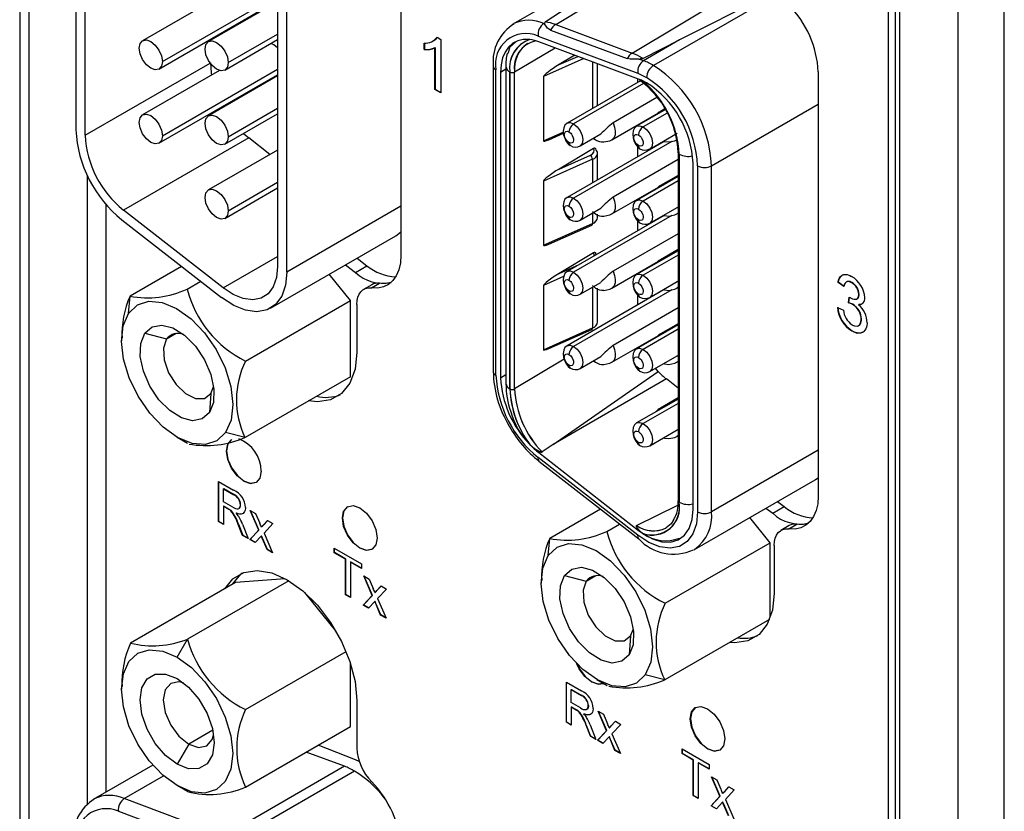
# Model space of a CAD drawing. Header units: millimetres. Extents: x 0 to 629, y 0 to 486.
# Tile 16 of 23: x 424 to 454, y 330 to 354. Entities that reach past the tile are written whole.
import ezdxf

# ---------------------------------------------------------------- set-up
doc = ezdxf.new("R2010")
doc.units = ezdxf.units.MM
doc.header["$LTSCALE"] = 2.25

msp = doc.modelspace()

# ---------------------------------------------------------------- linework, layer by layer
for p, q in [((423.529, 418.717), (423.529, 304.401)), ((423.822, 303.993), (423.822, 418.309)), ((452.141, 401.96), (452.141, 287.644)), ((453.556, 287.644), (453.556, 401.96)), ((450.02, 298.096), (450.02, 398.408)), ((450.227, 398.286), (450.227, 293.768)), ((450.374, 293.564), (450.374, 398.081)), ((425.243, 359.761), (425.243, 350.449)), ((425.526, 350.286), (425.526, 359.597)), ((435.153, 359.566), (435.153, 346.631)), ((431.395, 356.828), (431.395, 346.279)), ((431.678, 346.115), (431.678, 356.665)), ((440.386, 354.722), (438.57, 353.674)), ((442.207, 352.79), (445.606, 354.832)), ((429.623, 354.525), (427.277, 353.17)), ((427.777, 352.304), (431.395, 354.393)), ((427.88, 352.533), (431.395, 354.562)), ((431.395, 354.36), (429.285, 353.142)), ((439.554, 353.744), (440.661, 354.475)), ((446.514, 354.523), (442.861, 352.414)), ((446.199, 354.492), (443.655, 353.196)), ((439.874, 353.662), (440.875, 354.264)), ((438.57, 353.674), (438.598, 353.689)), ((439.513, 353.697), (439.533, 353.708)), ((439.538, 353.687), (439.513, 353.697)), ((439.533, 353.708), (439.538, 353.687)), ((439.717, 353.495), (442.051, 352.623)), ((439.874, 353.662), (442.207, 352.79)), ((429.344, 353.176), (429.344, 353.209)), ((429.785, 352.276), (431.395, 353.205)), ((429.889, 352.505), (431.395, 353.374)), ((436.257, 353.278), (436.373, 353.211)), ((436.373, 353.211), (436.373, 351.578)), ((439.338, 353.312), (442.378, 352.175)), ((442.403, 352), (439.362, 353.137)), ((442.537, 352.629), (443.655, 353.196)), ((443.655, 353.196), (442.554, 352.56)), ((435.866, 352.903), (435.866, 353.096)), ((435.866, 352.903), (435.873, 352.907)), ((435.873, 353.1), (435.873, 352.907)), ((436.192, 352.955), (436.199, 352.959)), ((436.192, 351.682), (436.192, 352.955)), ((436.199, 352.959), (436.199, 351.687)), ((438.621, 352.216), (439.854, 352.953)), ((439.003, 353.077), (439.029, 353.093)), ((440.737, 352.623), (439.504, 352.075)), ((440.458, 352.727), (439.977, 352.44)), ((439.977, 352.44), (440.548, 352.693)), ((440.996, 352.526), (440.996, 351.101)), ((442.423, 352.609), (442.446, 352.61)), ((442.554, 352.56), (442.423, 352.609)), ((425.526, 350.286), (429.336, 352.486)), ((429.623, 352.263), (427.277, 350.908)), ((427.88, 350.271), (431.395, 352.3)), ((437.964, 352.407), (437.964, 343.096)), ((438.052, 342.973), (438.052, 352.285)), ((438.358, 352.298), (438.194, 352.203)), ((438.358, 352.38), (438.358, 342.716)), ((438.475, 342.552), (438.475, 352.217)), ((438.479, 352.215), (438.479, 342.55)), ((438.621, 342.551), (438.621, 352.216)), ((441.152, 351.191), (441.152, 352.468)), ((447.881, 352.219), (447.881, 339.283)), ((427.777, 350.042), (431.395, 352.131)), ((431.395, 352.098), (429.285, 350.88)), ((438.194, 352.203), (438.194, 342.891)), ((439.504, 352.075), (439.504, 350.116)), ((442.457, 351.944), (440.221, 350.654)), ((442.372, 352.012), (442.372, 351.895)), ((442.378, 352.175), (442.648, 352.047)), ((442.648, 351.883), (442.534, 351.944)), ((436.192, 351.682), (436.199, 351.687)), ((436.373, 351.578), (436.192, 351.682)), ((436.199, 351.687), (436.373, 351.586)), ((442.553, 351.864), (440.421, 350.634)), ((442.959, 351.434), (441.623, 350.663)), ((429.889, 350.243), (431.395, 351.112)), ((443.223, 351.068), (442.342, 350.56)), ((443.207, 351.093), (443.07, 351.014)), ((444.628, 349.352), (447.881, 351.23)), ((429.785, 350.014), (431.395, 350.943)), ((441.59, 350.148), (443.013, 350.969)), ((443.269, 350.96), (442.542, 350.54)), ((442.372, 350.599), (442.372, 350.577)), ((430.513, 350.207), (426.694, 348.003)), ((430.354, 350.342), (430.513, 350.207)), ((431.161, 349.701), (430.513, 350.207)), ((439.504, 350.116), (440.107, 350.384)), ((439.662, 350.149), (440.111, 350.349)), ((440.621, 349.961), (441.251, 350.325)), ((441.031, 350.197), (441.09, 350.148)), ((442.742, 349.867), (443.574, 350.347)), ((431.395, 349.836), (429.285, 348.618)), ((441.029, 349.884), (439.977, 349.256)), ((443.182, 350.101), (440.221, 348.392)), ((443.412, 350.099), (440.421, 348.372)), ((442.372, 349.937), (442.372, 349.633)), ((440.996, 349.553), (439.504, 348.891)), ((439.977, 349.256), (440.935, 349.681)), ((440.996, 349.553), (440.996, 348.839)), ((441.152, 348.929), (441.152, 349.736)), ((443.607, 349.546), (441.623, 348.401)), ((443.607, 349.754), (443.607, 339.139)), ((443.636, 339.098), (443.636, 349.713)), ((443.64, 349.711), (443.64, 339.096)), ((444.063, 338.884), (444.063, 349.434)), ((444.204, 349.352), (444.204, 338.803)), ((444.628, 338.803), (444.628, 349.352)), ((425.589, 349.063), (425.589, 329.896)), ((443.607, 349.028), (442.342, 348.298)), ((443.607, 349.062), (443.07, 348.752)), ((429.785, 347.752), (431.395, 348.681)), ((429.889, 347.981), (431.395, 348.851)), ((439.504, 348.891), (439.504, 346.931)), ((441.59, 347.886), (443.013, 348.707)), ((443.607, 348.893), (442.542, 348.278)), ((442.372, 348.337), (442.372, 348.315)), ((426.155, 348.185), (426.155, 330.256)), ((435.153, 348.122), (431.678, 346.115)), ((440.621, 347.699), (441.251, 348.063)), ((442.742, 347.605), (443.574, 348.086)), ((443.574, 348.086), (443.607, 348.105)), ((426.645, 347.71), (429.686, 345.335)), ((429.735, 345.629), (426.694, 348.003)), ((443.182, 347.839), (440.221, 346.13)), ((443.412, 347.837), (440.421, 346.11)), ((440.996, 347.964), (441.09, 347.887)), ((440.996, 347.915), (440.996, 347.594)), ((441.152, 347.777), (441.152, 347.884)), ((443.57, 347.886), (443.607, 347.907)), ((439.504, 346.931), (440.996, 347.594)), ((439.662, 346.965), (440.976, 347.548)), ((442.372, 347.675), (442.372, 347.372)), ((431.18, 345.017), (434.999, 347.221)), ((443.607, 347.284), (441.623, 346.139)), ((429.735, 345.629), (431.395, 346.587)), ((433.817, 346.539), (434.119, 346.309)), ((441.029, 346.7), (439.977, 346.071)), ((441.103, 346.662), (441.117, 346.647)), ((443.607, 346.766), (442.342, 346.036)), ((443.607, 346.631), (442.542, 346.017)), ((443.607, 346.8), (443.07, 346.49)), ((428.468, 346.287), (426.893, 345.377)), ((433.463, 346.335), (433.765, 346.105)), ((433.765, 346.105), (434.119, 346.309)), ((439.977, 346.071), (440.591, 346.343)), ((441.59, 345.624), (443.013, 346.446)), ((433.619, 345.25), (432.969, 346.049)), ((440.117, 345.979), (439.504, 345.706)), ((442.372, 346.075), (442.372, 346.053)), ((428.634, 345.593), (429.049, 345.833)), ((434.264, 345.728), (434.017, 345.586)), ((434.257, 345.629), (434.505, 345.772)), ((439.504, 345.706), (439.504, 343.747)), ((440.621, 345.437), (441.251, 345.801)), ((440.996, 345.703), (441.09, 345.625)), ((440.996, 345.654), (440.996, 344.409)), ((441.152, 344.592), (441.152, 345.622)), ((442.742, 345.343), (443.574, 345.824)), ((443.57, 345.624), (443.607, 345.645)), ((443.574, 345.824), (443.607, 345.843)), ((448.485, 345.8), (448.492, 345.804)), ((448.666, 345.675), (448.485, 345.8)), ((448.673, 345.679), (448.492, 345.804)), ((448.904, 345.789), (448.911, 345.793)), ((426.852, 344.855), (426.893, 345.377)), ((443.182, 345.578), (440.221, 343.868)), ((443.412, 345.575), (440.421, 343.848)), ((442.372, 345.413), (442.372, 345.11)), ((448.809, 345.173), (448.828, 345.351)), ((448.816, 345.177), (448.834, 345.347)), ((449.119, 345.431), (449.126, 345.435)), ((430.417, 343.401), (433.619, 345.25)), ((433.619, 342.924), (433.619, 345.25)), ((433.81, 345.128), (433.81, 343.668)), ((443.607, 345.023), (441.623, 343.877)), ((448.467, 345.036), (448.648, 344.952)), ((448.809, 345.173), (448.816, 345.177)), ((448.927, 345.128), (448.934, 345.132)), ((449.108, 345.12), (449.115, 345.125)), ((439.504, 343.747), (440.996, 344.409)), ((443.607, 344.505), (442.342, 343.774)), ((443.607, 344.538), (443.07, 344.228)), ((449.192, 344.671), (449.199, 344.675)), ((427.344, 344.25), (428.006, 344.076)), ((428.006, 344.076), (428.301, 344.246)), ((439.662, 343.78), (440.976, 344.364)), ((441.59, 343.362), (443.013, 344.184)), ((443.607, 344.369), (442.542, 343.755)), ((448.907, 344.322), (448.914, 344.326)), ((426.632, 344.084), (426.632, 344.019)), ((440.621, 343.175), (441.251, 343.539)), ((442.742, 343.082), (443.574, 343.562)), ((443.574, 343.562), (443.607, 343.581)), ((440.134, 343.455), (438.621, 342.551)), ((441.031, 343.412), (441.09, 343.363)), ((443.57, 343.362), (443.607, 343.384)), ((433.619, 342.924), (430.4, 341.066)), ((438.194, 342.891), (438.358, 342.986)), ((442.996, 343.083), (442.922, 343.186)), ((429.36, 342.41), (429.444, 342.619)), ((443.251, 342.854), (439.796, 340.859)), ((443.607, 342.576), (443.251, 342.854)), ((429.36, 342.41), (429.315, 341.828)), ((443.607, 342.243), (442.342, 341.513)), ((443.607, 342.107), (442.542, 341.493)), ((443.607, 342.276), (443.07, 341.967)), ((430.4, 341.066), (429.807, 341.222)), ((442.742, 340.82), (443.574, 341.3)), ((443.57, 341.101), (443.607, 341.122)), ((443.574, 341.3), (443.607, 341.319)), ((428.329, 341.079), (428.647, 340.896)), ((439.796, 340.859), (439.463, 340.628)), ((429.832, 340.656), (429.839, 340.66)), ((439.404, 340.632), (439.362, 340.609)), ((439.362, 340.609), (442.403, 338.234)), ((439.463, 340.628), (439.462, 340.627)), ((447.881, 340.68), (444.628, 338.803)), ((442.378, 338.087), (439.338, 340.462)), ((439.365, 340.348), (442.406, 337.974)), ((429.594, 339.732), (430.054, 339.466)), ((429.594, 338.507), (429.594, 339.732)), ((429.601, 338.511), (429.601, 339.728)), ((444.11, 337.658), (447.787, 339.781)), ((429.744, 339.504), (429.751, 339.509)), ((429.744, 339.112), (429.744, 339.504)), ((429.744, 339.504), (430.06, 339.322)), ((429.751, 339.509), (430.067, 339.326)), ((430.067, 339.326), (430.06, 339.322)), ((430.028, 338.948), (429.744, 339.112)), ((430.267, 339.018), (430.26, 339.014)), ((446.64, 339.118), (446.847, 338.962)), ((429.751, 338.975), (429.744, 338.971)), ((429.744, 338.971), (429.744, 338.421)), ((429.897, 338.882), (429.744, 338.971)), ((429.751, 338.975), (429.904, 338.886)), ((429.897, 338.882), (429.904, 338.886)), ((429.971, 338.834), (429.978, 338.838)), ((430.129, 338.764), (430.136, 338.768)), ((430.56, 338.845), (430.723, 338.751)), ((430.818, 338.248), (430.56, 338.845)), ((430.825, 338.252), (430.571, 338.838)), ((430.723, 338.751), (430.848, 338.461)), ((441.241, 338.883), (439.691, 337.989)), ((442.34, 338.381), (443.602, 339.001)), ((446.287, 338.914), (446.493, 338.757)), ((446.493, 338.757), (446.847, 338.962)), ((429.594, 338.507), (429.601, 338.511)), ((429.744, 338.421), (429.594, 338.507)), ((429.744, 338.429), (429.601, 338.511)), ((430.193, 338.42), (430.2, 338.424)), ((430.325, 338.085), (430.193, 338.42)), ((430.2, 338.424), (430.332, 338.089)), ((430.323, 338.425), (430.497, 337.986)), ((430.954, 338.393), (431.09, 338.539)), ((430.961, 338.398), (431.092, 338.538)), ((431.253, 338.445), (430.981, 338.154)), ((431.09, 338.539), (431.253, 338.445)), ((433.368, 338.615), (433.375, 338.619)), ((441.432, 338.205), (441.822, 338.43)), ((446.417, 337.861), (445.793, 338.629)), ((446.985, 338.281), (447.233, 338.424)), ((430.546, 337.958), (430.818, 338.248)), ((430.553, 337.962), (430.825, 338.252)), ((430.818, 338.248), (430.825, 338.252)), ((430.902, 338.338), (430.909, 338.342)), ((430.954, 338.393), (430.961, 338.398)), ((430.981, 338.154), (431.239, 337.557)), ((442.339, 338.38), (442.34, 338.381)), ((442.403, 338.234), (442.413, 338.24)), ((442.413, 338.24), (442.522, 338.147)), ((446.992, 338.381), (446.745, 338.238)), ((430.325, 338.085), (430.332, 338.089)), ((430.497, 337.986), (430.325, 338.085)), ((430.332, 338.089), (430.493, 337.997)), ((430.546, 337.958), (430.553, 337.962)), ((430.709, 337.864), (430.546, 337.958)), ((430.714, 337.869), (430.553, 337.962)), ((430.897, 338.065), (430.709, 337.864)), ((430.904, 338.069), (430.897, 338.065)), ((430.926, 338), (430.897, 338.065)), ((430.933, 338.004), (430.904, 338.069)), ((430.926, 338), (430.933, 338.004)), ((431.077, 337.652), (430.926, 338)), ((431.084, 337.656), (430.933, 338.004)), ((439.65, 337.467), (439.691, 337.989)), ((443.215, 336.013), (446.417, 337.861)), ((446.417, 335.576), (446.417, 337.861)), ((431.077, 337.652), (431.084, 337.656)), ((431.239, 337.557), (431.077, 337.652)), ((431.235, 337.568), (431.084, 337.656)), ((433.123, 337.695), (433.952, 337.216)), ((433.123, 337.554), (433.123, 337.695)), ((433.123, 337.554), (433.13, 337.558)), ((433.463, 337.357), (433.123, 337.554)), ((433.13, 337.558), (433.13, 337.691)), ((433.47, 337.362), (433.13, 337.558)), ((444.11, 337.658), (444.083, 337.643)), ((446.537, 337.78), (446.537, 336.32)), ((433.463, 337.357), (433.47, 337.362)), ((433.463, 336.274), (433.463, 337.357)), ((433.47, 336.278), (433.47, 337.362)), ((433.619, 337.275), (433.612, 337.271)), ((433.612, 337.271), (433.612, 336.188)), ((433.952, 337.075), (433.612, 337.271)), ((433.952, 337.083), (433.619, 337.275)), ((433.952, 337.216), (433.952, 337.075)), ((430.111, 336.647), (426.909, 334.799)), ((431.732, 336.701), (428.646, 334.92)), ((431.628, 336.76), (430.111, 336.647)), ((434.02, 336.847), (434.183, 336.753)), ((434.279, 336.25), (434.02, 336.847)), ((434.286, 336.255), (434.032, 336.84)), ((434.183, 336.753), (434.309, 336.463)), ((439.431, 336.695), (439.431, 336.63)), ((440.143, 336.861), (440.804, 336.687)), ((440.804, 336.687), (441.099, 336.857)), ((433.171, 335.172), (432.22, 336.341)), ((434.362, 336.34), (434.369, 336.344)), ((434.414, 336.396), (434.551, 336.541)), ((434.414, 336.396), (434.422, 336.4)), ((434.422, 336.4), (434.553, 336.54)), ((434.713, 336.447), (434.442, 336.157)), ((434.551, 336.541), (434.713, 336.447)), ((433.463, 336.274), (433.47, 336.278)), ((433.612, 336.188), (433.463, 336.274)), ((433.612, 336.196), (433.47, 336.278)), ((434.007, 335.96), (434.279, 336.25)), ((434.014, 335.964), (434.286, 336.255)), ((434.358, 336.067), (434.17, 335.866)), ((434.279, 336.25), (434.286, 336.255)), ((434.365, 336.071), (434.358, 336.067)), ((434.386, 336.002), (434.358, 336.067)), ((434.393, 336.006), (434.365, 336.071)), ((434.386, 336.002), (434.393, 336.006)), ((434.537, 335.654), (434.386, 336.002)), ((434.544, 335.658), (434.393, 336.006)), ((434.442, 336.157), (434.7, 335.56)), ((434.007, 335.96), (434.014, 335.964)), ((434.17, 335.866), (434.007, 335.96)), ((434.175, 335.871), (434.014, 335.964)), ((434.537, 335.654), (434.544, 335.658)), ((434.7, 335.56), (434.537, 335.654)), ((434.696, 335.57), (434.544, 335.658)), ((446.397, 335.524), (443.198, 333.678)), ((442.159, 335.022), (442.243, 335.23)), ((428.329, 334.371), (428.646, 334.92)), ((442.159, 335.022), (442.113, 334.439)), ((430.417, 332.774), (433.484, 334.545)), ((433.619, 332.258), (433.619, 334.178)), ((440.201, 333.609), (440.661, 333.343)), ((440.201, 332.384), (440.201, 333.609)), ((440.208, 332.388), (440.208, 333.605)), ((441.128, 333.691), (441.446, 333.507)), ((443.198, 333.678), (442.606, 333.834)), ((426.632, 333.457), (426.632, 333.391)), ((440.35, 333.381), (440.357, 333.385)), ((440.35, 332.989), (440.35, 333.381)), ((440.35, 333.381), (440.666, 333.199)), ((440.357, 333.385), (440.674, 333.203)), ((433.81, 333.053), (433.81, 331.592)), ((440.674, 333.203), (440.666, 333.199)), ((440.634, 332.825), (440.35, 332.989)), ((440.357, 332.852), (440.35, 332.847)), ((440.35, 332.847), (440.35, 332.298)), ((440.503, 332.759), (440.35, 332.847)), ((440.357, 332.852), (440.511, 332.763)), ((440.503, 332.759), (440.511, 332.763)), ((440.577, 332.711), (440.584, 332.715)), ((440.874, 332.895), (440.867, 332.89)), ((441.166, 332.722), (441.329, 332.628)), ((441.425, 332.125), (441.166, 332.722)), ((441.432, 332.129), (441.178, 332.715)), ((440.735, 332.641), (440.742, 332.645)), ((441.329, 332.628), (441.455, 332.338)), ((441.56, 332.27), (441.697, 332.416)), ((441.567, 332.274), (441.699, 332.415)), ((441.697, 332.416), (441.859, 332.322)), ((443.974, 332.492), (443.981, 332.496)), ((429.418, 332.142), (428.683, 331.718)), ((430.417, 330.41), (433.619, 332.258)), ((440.201, 332.384), (440.208, 332.388)), ((440.35, 332.298), (440.201, 332.384)), ((440.35, 332.306), (440.208, 332.388)), ((440.8, 332.297), (440.807, 332.301)), ((440.932, 331.962), (440.8, 332.297)), ((440.807, 332.301), (440.939, 331.966)), ((440.929, 332.302), (441.103, 331.863)), ((441.153, 331.835), (441.425, 332.125)), ((441.16, 331.839), (441.432, 332.129)), ((441.425, 332.125), (441.432, 332.129)), ((441.508, 332.215), (441.515, 332.219)), ((441.56, 332.27), (441.567, 332.274)), ((441.859, 332.322), (441.588, 332.031)), ((440.932, 331.962), (440.939, 331.966)), ((441.103, 331.863), (440.932, 331.962)), ((440.939, 331.966), (441.099, 331.874)), ((441.153, 331.835), (441.16, 331.839)), ((441.316, 331.741), (441.153, 331.835)), ((441.321, 331.746), (441.16, 331.839)), ((441.504, 331.942), (441.316, 331.741)), ((441.511, 331.946), (441.504, 331.942)), ((441.532, 331.877), (441.504, 331.942)), ((441.539, 331.881), (441.511, 331.946)), ((441.532, 331.877), (441.539, 331.881)), ((441.683, 331.528), (441.532, 331.877)), ((441.69, 331.533), (441.539, 331.881)), ((441.588, 332.031), (441.846, 331.434)), ((428.683, 331.718), (428.329, 331.105)), ((433.765, 331.238), (432.628, 331.686)), ((441.683, 331.528), (441.69, 331.533)), ((441.846, 331.434), (441.683, 331.528)), ((441.841, 331.445), (441.69, 331.533)), ((443.729, 331.572), (444.559, 331.093)), ((443.729, 331.431), (443.729, 331.572)), ((443.737, 331.435), (443.737, 331.568)), ((433.432, 331.043), (432.267, 331.478)), ((433.884, 331.185), (433.765, 331.238)), ((443.729, 331.431), (443.737, 331.435)), ((444.069, 331.234), (443.729, 331.431)), ((444.076, 331.238), (443.737, 331.435)), ((444.069, 331.234), (444.076, 331.238)), ((444.069, 330.151), (444.069, 331.234)), ((444.076, 330.155), (444.076, 331.238)), ((427.585, 331.081), (425.771, 330.034)), ((433.432, 331.043), (429.755, 328.92)), ((433.739, 330.897), (430.062, 328.774)), ((444.226, 331.152), (444.219, 331.148)), ((444.219, 331.148), (444.219, 330.065)), ((444.559, 330.952), (444.219, 331.148)), ((444.559, 330.96), (444.226, 331.152)), ((444.559, 331.093), (444.559, 330.952)), ((426.714, 330.056), (427.916, 330.75)), ((444.627, 330.724), (444.79, 330.63)), ((444.885, 330.127), (444.627, 330.724)), ((444.892, 330.131), (444.639, 330.717)), ((444.79, 330.63), (444.915, 330.34)), ((428.646, 330.269), (428.329, 330.452)), ((445.021, 330.273), (445.157, 330.418)), ((445.028, 330.277), (445.159, 330.417)), ((445.32, 330.324), (445.048, 330.034)), ((445.157, 330.418), (445.32, 330.324)), ((425.771, 330.034), (425.799, 330.049)), ((429.755, 328.92), (426.714, 330.056)), ((444.069, 330.151), (444.076, 330.155)), ((444.219, 330.065), (444.069, 330.151)), ((444.219, 330.073), (444.076, 330.155)), ((444.613, 329.837), (444.885, 330.127)), ((444.62, 329.841), (444.892, 330.131)), ((444.885, 330.127), (444.892, 330.131)), ((444.969, 330.217), (444.976, 330.221)), ((445.021, 330.273), (445.028, 330.277)), ((445.048, 330.034), (445.307, 329.437)), ((444.613, 329.837), (444.62, 329.841)), ((444.776, 329.743), (444.613, 329.837)), ((444.781, 329.748), (444.62, 329.841)), ((444.965, 329.944), (444.776, 329.743)), ((444.972, 329.948), (444.965, 329.944)), ((444.993, 329.879), (444.965, 329.944)), ((445, 329.883), (444.972, 329.948)), ((444.993, 329.879), (445, 329.883)), ((445.144, 329.531), (444.993, 329.879)), ((445.151, 329.535), (445, 329.883)), ((426.539, 329.672), (429.58, 328.535))]:
    msp.add_line(p, q)
at = {"flags": 128}
for points in [[(439.717, 353.495), (439.627, 353.552), (439.538, 353.687)], [(427.173, 352.941), (427.2, 353.082), (427.277, 353.17), (427.392, 353.193), (427.527, 353.145), (427.662, 353.036), (427.777, 352.882), (427.854, 352.705), (427.88, 352.533)], [(429.181, 352.913), (429.208, 353.054), (429.285, 353.142), (429.4, 353.164), (429.535, 353.117), (429.67, 353.008), (429.785, 352.853), (429.862, 352.677), (429.889, 352.505)], [(439.074, 353.207), (438.887, 353.208), (438.716, 353.169), (438.564, 353.091), (438.434, 352.975), (438.331, 352.825), (438.255, 352.644), (438.209, 352.435), (438.194, 352.203)], [(438.648, 353.121), (438.461, 352.959), (438.424, 352.785)], [(427.88, 352.533), (427.854, 352.392), (427.777, 352.304), (427.662, 352.282), (427.527, 352.329), (427.392, 352.438), (427.277, 352.593), (427.2, 352.77), (427.173, 352.941)], [(429.889, 352.505), (429.862, 352.364), (429.785, 352.276), (429.67, 352.254), (429.535, 352.301), (429.4, 352.41), (429.285, 352.564), (429.208, 352.741), (429.181, 352.913)], [(431.395, 352.954), (431.275, 353.047), (431.187, 353.085)], [(442.423, 352.609), (442.145, 352.604), (442.051, 352.623)], [(429.344, 352.49), (429.366, 352.194), (429.377, 352.121)], [(443.07, 351.014), (443.098, 351.027), (443.169, 351.037)], [(427.173, 350.68), (427.2, 350.82), (427.277, 350.908), (427.392, 350.931), (427.527, 350.884), (427.662, 350.774), (427.777, 350.62), (427.854, 350.443), (427.88, 350.271)], [(429.181, 350.651), (429.208, 350.792), (429.285, 350.88), (429.4, 350.902), (429.535, 350.855), (429.67, 350.746), (429.785, 350.591), (429.862, 350.415), (429.889, 350.243)], [(427.88, 350.271), (427.854, 350.131), (427.777, 350.042), (427.662, 350.02), (427.527, 350.067), (427.392, 350.176), (427.277, 350.331), (427.2, 350.508), (427.173, 350.68)], [(429.889, 350.243), (429.862, 350.102), (429.785, 350.014), (429.67, 349.992), (429.535, 350.039), (429.4, 350.148), (429.285, 350.303), (429.208, 350.479), (429.181, 350.651)], [(440.221, 350.654), (440.158, 350.596), (440.119, 350.513), (440.105, 350.411), (440.116, 350.301), (440.149, 350.193), (440.199, 350.096), (440.258, 350.02), (440.321, 349.971)], [(440.221, 350.654), (440.221, 350.654), (440.313, 350.671), (440.421, 350.634)], [(440.421, 350.634), (440.529, 350.547), (440.621, 350.423), (440.682, 350.281), (440.704, 350.144), (440.682, 350.031), (440.621, 349.961), (440.619, 349.96)], [(441.623, 350.663), (441.67, 350.537), (441.692, 350.414), (441.688, 350.304), (441.657, 350.216), (441.601, 350.155), (441.59, 350.148)], [(442.342, 350.56), (442.28, 350.503), (442.24, 350.419), (442.226, 350.318), (442.237, 350.207), (442.27, 350.099), (442.32, 350.003), (442.38, 349.927), (442.442, 349.877)], [(442.342, 350.56), (442.342, 350.56), (442.434, 350.578), (442.542, 350.54)], [(442.542, 350.54), (442.651, 350.453), (442.742, 350.329), (442.804, 350.188), (442.825, 350.05), (442.804, 349.938), (442.742, 349.867), (442.741, 349.866)], [(440.28, 350.062), (440.228, 350.104), (440.201, 350.135), (440.18, 350.168), (440.148, 350.239), (440.141, 350.274), (440.138, 350.307), (440.149, 350.365), (440.162, 350.385), (440.18, 350.399), (440.226, 350.408), (440.28, 350.389)], [(440.28, 350.389), (440.332, 350.347), (440.358, 350.317), (440.38, 350.283), (440.411, 350.212), (440.419, 350.177), (440.421, 350.144), (440.41, 350.087), (440.398, 350.067), (440.38, 350.052), (440.333, 350.043), (440.28, 350.062)], [(441.09, 350.148), (441.069, 350.162), (441.034, 350.199)], [(441.34, 350.081), (441.527, 350.117), (441.589, 350.148)], [(442.401, 349.969), (442.349, 350.01), (442.323, 350.041), (442.301, 350.074), (442.27, 350.146), (442.262, 350.18), (442.259, 350.214), (442.27, 350.271), (442.283, 350.291), (442.301, 350.305), (442.347, 350.314), (442.401, 350.295)], [(442.401, 350.295), (442.453, 350.254), (442.479, 350.223), (442.501, 350.19), (442.532, 350.118), (442.54, 350.084), (442.542, 350.05), (442.532, 349.993), (442.519, 349.973), (442.501, 349.959), (442.455, 349.949), (442.401, 349.969)], [(443.32, 350.081), (443.507, 350.117), (443.57, 350.149)], [(440.935, 349.681), (441.002, 349.722), (441.042, 349.773), (441.052, 349.829), (441.029, 349.884)], [(441.103, 349.847), (441.099, 349.871), (441.089, 349.887), (441.072, 349.895), (441.05, 349.894), (441.029, 349.884)], [(443.182, 350.101), (443.188, 350.099), (443.32, 350.081)], [(429.181, 348.389), (429.208, 348.53), (429.285, 348.618), (429.4, 348.641), (429.535, 348.593), (429.67, 348.484), (429.785, 348.33), (429.862, 348.153), (429.889, 347.981)], [(443.07, 348.752), (443.098, 348.765), (443.169, 348.775)], [(429.889, 347.981), (429.862, 347.84), (429.785, 347.752), (429.67, 347.73), (429.535, 347.777), (429.4, 347.886), (429.285, 348.041), (429.208, 348.218), (429.181, 348.389)], [(440.221, 348.392), (440.158, 348.335), (440.119, 348.251), (440.105, 348.149), (440.116, 348.039), (440.149, 347.931), (440.199, 347.834), (440.258, 347.759), (440.321, 347.709)], [(440.221, 348.392), (440.221, 348.392), (440.313, 348.41), (440.421, 348.372)], [(440.421, 348.372), (440.529, 348.285), (440.621, 348.161), (440.682, 348.02), (440.704, 347.882), (440.682, 347.77), (440.621, 347.699), (440.619, 347.698)], [(441.623, 348.401), (441.67, 348.275), (441.692, 348.153), (441.688, 348.043), (441.657, 347.954), (441.601, 347.893), (441.59, 347.886)], [(442.342, 348.298), (442.342, 348.298), (442.434, 348.316), (442.542, 348.278)], [(440.28, 347.8), (440.228, 347.842), (440.201, 347.873), (440.18, 347.906), (440.148, 347.978), (440.141, 348.012), (440.138, 348.045), (440.149, 348.103), (440.162, 348.123), (440.18, 348.137), (440.226, 348.146), (440.28, 348.127)], [(440.28, 348.127), (440.332, 348.086), (440.358, 348.055), (440.38, 348.022), (440.411, 347.95), (440.419, 347.916), (440.421, 347.882), (440.41, 347.825), (440.398, 347.805), (440.38, 347.791), (440.333, 347.781), (440.28, 347.8)], [(442.342, 348.298), (442.28, 348.241), (442.24, 348.158), (442.226, 348.056), (442.237, 347.945), (442.27, 347.837), (442.32, 347.741), (442.38, 347.665), (442.442, 347.615)], [(442.401, 347.707), (442.349, 347.748), (442.323, 347.779), (442.301, 347.812), (442.27, 347.884), (442.262, 347.918), (442.259, 347.952), (442.27, 348.009), (442.283, 348.029), (442.301, 348.043), (442.347, 348.053), (442.401, 348.033)], [(442.401, 348.033), (442.453, 347.992), (442.479, 347.961), (442.501, 347.928), (442.532, 347.856), (442.54, 347.822), (442.542, 347.788), (442.532, 347.731), (442.519, 347.711), (442.501, 347.697), (442.455, 347.688), (442.401, 347.707)], [(442.542, 348.278), (442.651, 348.191), (442.742, 348.067), (442.804, 347.926), (442.825, 347.788), (442.804, 347.676), (442.742, 347.605), (442.741, 347.604)], [(441.09, 347.886), (441.069, 347.901), (441.034, 347.938)], [(441.34, 347.819), (441.527, 347.855), (441.589, 347.887)], [(443.182, 347.839), (443.188, 347.837), (443.32, 347.819)], [(443.32, 347.819), (443.507, 347.855), (443.57, 347.887)], [(443.607, 347.915), (443.579, 347.891), (443.57, 347.886)], [(434.999, 347.221), (435.145, 347.329), (435.153, 347.337)], [(435.153, 346.631), (435.137, 346.397), (435.09, 346.186), (435.013, 346.004), (434.908, 345.854), (434.776, 345.739), (434.622, 345.662), (434.447, 345.625), (434.257, 345.629)], [(441.103, 346.662), (441.099, 346.686), (441.089, 346.703), (441.072, 346.711), (441.05, 346.709), (441.029, 346.7)], [(441.045, 346.606), (441.052, 346.645), (441.029, 346.7)], [(443.07, 346.49), (443.098, 346.503), (443.169, 346.514)], [(431.395, 346.279), (431.361, 345.945), (431.262, 345.665), (431.102, 345.453), (430.89, 345.319), (430.634, 345.27), (430.347, 345.306), (430.042, 345.428), (429.735, 345.629)], [(431.678, 346.115), (431.637, 345.715), (431.519, 345.379), (431.327, 345.125), (431.071, 344.964), (430.764, 344.905), (430.42, 344.949), (430.055, 345.095), (429.686, 345.335)], [(440.221, 346.13), (440.158, 346.073), (440.119, 345.989), (440.105, 345.888), (440.116, 345.777), (440.149, 345.669), (440.199, 345.573), (440.258, 345.497), (440.321, 345.447)], [(440.221, 346.13), (440.221, 346.13), (440.313, 346.148), (440.421, 346.11)], [(440.421, 346.11), (440.529, 346.023), (440.621, 345.899), (440.682, 345.758), (440.704, 345.62), (440.682, 345.508), (440.621, 345.437), (440.619, 345.436)], [(441.623, 346.139), (441.67, 346.013), (441.692, 345.891), (441.688, 345.781), (441.657, 345.692), (441.601, 345.631), (441.59, 345.624)], [(442.342, 346.036), (442.28, 345.979), (442.24, 345.896), (442.226, 345.794), (442.237, 345.684), (442.27, 345.575), (442.32, 345.479), (442.38, 345.403), (442.442, 345.353)], [(442.342, 346.036), (442.342, 346.036), (442.434, 346.054), (442.542, 346.017)], [(442.542, 346.017), (442.651, 345.929), (442.742, 345.805), (442.804, 345.664), (442.825, 345.527), (442.804, 345.414), (442.742, 345.343), (442.741, 345.343)], [(448.485, 345.8), (448.488, 345.815), (448.501, 345.87), (448.51, 345.896), (448.533, 345.943), (448.546, 345.964), (448.561, 345.983), (448.597, 346.013), (448.617, 346.025), (448.639, 346.033), (448.661, 346.04), (448.711, 346.043), (448.737, 346.041), (448.764, 346.036), (448.819, 346.019), (448.847, 346.007), (448.898, 345.98)], [(433.81, 345.128), (433.817, 345.245), (433.841, 345.35), (433.879, 345.441), (433.932, 345.516), (433.998, 345.574), (434.075, 345.612), (434.162, 345.631), (434.257, 345.629)], [(434.855, 345.8), (434.695, 345.768), (434.505, 345.772)], [(440.28, 345.539), (440.228, 345.58), (440.201, 345.611), (440.18, 345.644), (440.148, 345.716), (440.141, 345.75), (440.138, 345.784), (440.149, 345.841), (440.162, 345.861), (440.18, 345.875), (440.226, 345.884), (440.28, 345.865)], [(440.28, 345.865), (440.332, 345.824), (440.358, 345.793), (440.38, 345.76), (440.411, 345.688), (440.419, 345.654), (440.421, 345.62), (440.41, 345.563), (440.398, 345.543), (440.38, 345.529), (440.333, 345.519), (440.28, 345.539)], [(441.09, 345.624), (441.069, 345.639), (441.034, 345.676)], [(441.34, 345.557), (441.527, 345.593), (441.589, 345.625)], [(442.401, 345.445), (442.349, 345.486), (442.323, 345.517), (442.301, 345.551), (442.27, 345.622), (442.262, 345.656), (442.259, 345.69), (442.27, 345.747), (442.283, 345.767), (442.301, 345.781), (442.347, 345.791), (442.401, 345.772)], [(442.401, 345.772), (442.453, 345.73), (442.479, 345.699), (442.501, 345.666), (442.532, 345.594), (442.54, 345.56), (442.542, 345.527), (442.532, 345.469), (442.519, 345.449), (442.501, 345.435), (442.455, 345.426), (442.401, 345.445)], [(443.32, 345.557), (443.507, 345.594), (443.57, 345.625)], [(443.607, 345.653), (443.579, 345.629), (443.57, 345.624)], [(448.904, 345.789), (448.89, 345.796), (448.834, 345.819), (448.798, 345.825), (448.768, 345.823), (448.74, 345.813), (448.699, 345.775), (448.685, 345.746), (448.666, 345.675)], [(448.911, 345.793), (448.897, 345.8), (448.841, 345.823), (448.772, 345.826), (448.734, 345.805)], [(443.182, 345.578), (443.188, 345.575), (443.32, 345.557)], [(448.854, 345.334), (448.868, 345.326), (448.925, 345.301), (448.978, 345.288), (449.015, 345.286), (449.05, 345.292), (449.091, 345.319), (449.112, 345.365), (449.119, 345.431)], [(449.058, 345.3), (449.085, 345.31), (449.115, 345.356), (449.126, 345.435)], [(426.852, 344.855), (427.118, 345.111), (427.467, 345.225), (427.874, 345.19), (428.313, 345.008), (428.753, 344.692), (429.164, 344.264), (429.518, 343.752), (429.791, 343.192), (429.964, 342.621), (430.026, 342.078), (429.973, 341.601), (429.807, 341.222)], [(449.209, 345.143), (449.196, 345.134), (449.115, 345.125)], [(429.807, 341.222), (429.541, 340.967), (429.192, 340.853), (428.785, 340.888), (428.346, 341.07), (427.906, 341.386), (427.495, 341.814), (427.141, 342.326), (426.868, 342.886), (426.695, 343.457), (426.632, 344), (426.686, 344.477), (426.852, 344.855)], [(427.344, 344.25), (427.564, 344.443), (427.859, 344.499), (428.2, 344.411), (428.554, 344.19), (428.886, 343.856), (429.163, 343.441), (429.359, 342.988), (429.453, 342.539), (429.438, 342.14), (429.315, 341.828)], [(449.373, 344.564), (449.373, 344.548), (449.368, 344.486), (449.356, 344.429), (449.337, 344.379), (449.276, 344.301), (449.253, 344.285), (449.229, 344.271), (449.175, 344.254), (449.114, 344.25), (448.981, 344.284), (448.907, 344.322)], [(448.913, 344.506), (448.927, 344.498), (448.984, 344.474), (449.064, 344.464), (449.098, 344.473), (449.152, 344.517), (449.185, 344.597), (449.192, 344.671)], [(449.103, 344.482), (449.135, 344.496), (449.179, 344.556), (449.198, 344.649), (449.199, 344.675)], [(429.315, 341.828), (429.095, 341.635), (428.8, 341.579), (428.459, 341.666), (428.105, 341.888), (427.773, 342.222), (427.496, 342.637), (427.3, 343.09), (427.205, 343.539), (427.221, 343.938), (427.344, 344.25)], [(443.07, 344.229), (443.098, 344.241), (443.169, 344.252)], [(428.006, 344.076), (427.911, 343.797), (427.934, 343.435), (428.071, 343.043), (428.301, 342.682), (428.589, 342.406), (428.892, 342.257), (429.162, 342.259), (429.36, 342.41)], [(440.221, 343.868), (440.158, 343.811), (440.119, 343.728), (440.105, 343.626), (440.116, 343.515), (440.149, 343.407), (440.199, 343.311), (440.258, 343.235), (440.321, 343.185)], [(440.221, 343.868), (440.221, 343.868), (440.313, 343.886), (440.421, 343.848)], [(440.421, 343.848), (440.529, 343.761), (440.621, 343.637), (440.682, 343.496), (440.704, 343.359), (440.682, 343.246), (440.621, 343.175), (440.619, 343.175)], [(441.623, 343.877), (441.67, 343.751), (441.692, 343.629), (441.688, 343.519), (441.657, 343.43), (441.601, 343.369), (441.59, 343.362)], [(433.81, 343.668), (433.756, 343.153), (433.599, 342.726), (433.347, 342.407), (433.011, 342.213), (432.609, 342.154), (432.338, 342.185)], [(440.28, 343.277), (440.228, 343.318), (440.201, 343.349), (440.18, 343.382), (440.148, 343.454), (440.141, 343.488), (440.138, 343.522), (440.149, 343.579), (440.162, 343.599), (440.18, 343.613), (440.226, 343.623), (440.28, 343.603)], [(440.28, 343.603), (440.332, 343.562), (440.358, 343.531), (440.38, 343.498), (440.411, 343.426), (440.419, 343.392), (440.421, 343.359), (440.41, 343.301), (440.398, 343.281), (440.38, 343.267), (440.333, 343.258), (440.28, 343.277)], [(442.342, 343.774), (442.28, 343.717), (442.24, 343.634), (442.226, 343.532), (442.237, 343.422), (442.27, 343.313), (442.32, 343.217), (442.38, 343.141), (442.442, 343.092)], [(442.401, 343.183), (442.349, 343.225), (442.323, 343.255), (442.301, 343.289), (442.27, 343.36), (442.262, 343.395), (442.259, 343.428), (442.27, 343.485), (442.283, 343.505), (442.301, 343.52), (442.347, 343.529), (442.401, 343.51)], [(442.342, 343.774), (442.342, 343.774), (442.434, 343.792), (442.542, 343.755)], [(442.401, 343.51), (442.453, 343.468), (442.479, 343.437), (442.501, 343.404), (442.532, 343.333), (442.54, 343.298), (442.542, 343.265), (442.532, 343.208), (442.519, 343.187), (442.501, 343.173), (442.455, 343.164), (442.401, 343.183)], [(442.542, 343.755), (442.651, 343.667), (442.742, 343.544), (442.804, 343.402), (442.825, 343.265), (442.804, 343.152), (442.742, 343.082), (442.741, 343.081)], [(441.09, 343.362), (441.069, 343.377), (441.034, 343.414)], [(441.34, 343.295), (441.527, 343.332), (441.589, 343.363)], [(443.162, 343.324), (443.188, 343.313), (443.32, 343.295)], [(443.32, 343.295), (443.507, 343.332), (443.57, 343.364)], [(443.607, 343.391), (443.579, 343.368), (443.57, 343.362)], [(439.796, 340.859), (442.241, 342.555), (442.996, 343.083)], [(443.07, 341.967), (443.098, 341.98), (443.169, 341.99)], [(442.342, 341.513), (442.28, 341.456), (442.24, 341.372), (442.226, 341.27), (442.237, 341.16), (442.27, 341.052), (442.32, 340.955), (442.38, 340.879), (442.442, 340.83)], [(442.342, 341.513), (442.342, 341.513), (442.434, 341.531), (442.542, 341.493)], [(442.542, 341.493), (442.651, 341.406), (442.742, 341.282), (442.804, 341.14), (442.825, 341.003), (442.804, 340.89), (442.742, 340.82), (442.741, 340.819)], [(442.401, 340.921), (442.349, 340.963), (442.323, 340.994), (442.301, 341.027), (442.27, 341.098), (442.262, 341.133), (442.259, 341.166), (442.27, 341.224), (442.283, 341.244), (442.301, 341.258), (442.347, 341.267), (442.401, 341.248)], [(442.401, 341.248), (442.453, 341.206), (442.479, 341.176), (442.501, 341.142), (442.532, 341.071), (442.54, 341.036), (442.542, 341.003), (442.532, 340.946), (442.519, 340.926), (442.501, 340.911), (442.455, 340.902), (442.401, 340.921)], [(443.607, 341.129), (443.579, 341.106), (443.57, 341.101)], [(429.832, 340.656), (429.872, 340.867), (429.987, 341), (429.987, 341)], [(429.994, 341.004), (429.994, 341.004), (429.88, 340.871), (429.839, 340.66)], [(439.09, 340.855), (439.232, 340.729), (439.404, 340.632)], [(443.162, 341.062), (443.188, 341.051), (443.32, 341.034)], [(443.32, 341.034), (443.507, 341.07), (443.57, 341.102)], [(430.893, 340.044), (430.852, 339.833), (430.737, 339.701), (430.565, 339.667), (430.362, 339.738), (430.159, 339.901), (429.987, 340.134), (429.872, 340.399), (429.832, 340.656)], [(429.839, 340.66), (429.88, 340.403), (429.994, 340.138), (430.167, 339.906), (430.369, 339.742), (430.572, 339.671), (430.744, 339.705)], [(447.787, 339.781), (447.801, 339.788), (447.881, 339.843)], [(447.881, 339.283), (447.865, 339.049), (447.818, 338.839), (447.741, 338.656), (447.636, 338.506), (447.504, 338.391), (447.35, 338.314), (447.175, 338.277), (446.985, 338.281)], [(430.41, 338.931), (430.41, 338.915), (430.402, 338.854), (430.388, 338.812), (430.369, 338.78), (430.343, 338.755), (430.282, 338.733), (430.245, 338.733), (430.189, 338.743), (430.129, 338.764)], [(433.368, 338.615), (433.408, 338.826), (433.523, 338.959), (433.695, 338.992), (433.898, 338.921), (434.101, 338.758), (434.273, 338.526), (434.388, 338.261), (434.428, 338.003)], [(433.53, 338.963), (433.53, 338.963), (433.415, 338.83), (433.375, 338.619)], [(444.204, 338.803), (444.168, 338.435), (444.058, 338.128), (443.883, 337.894), (443.648, 337.747), (443.367, 337.692), (443.051, 337.733), (442.716, 337.866), (442.378, 338.087)], [(442.534, 338.139), (442.826, 337.978), (443.11, 337.891), (443.374, 337.88), (443.607, 337.947), (443.8, 338.088), (443.944, 338.298), (444.033, 338.567), (444.063, 338.884)], [(434.428, 338.003), (434.388, 337.792), (434.273, 337.66), (434.101, 337.626), (433.898, 337.697), (433.695, 337.86), (433.523, 338.092), (433.408, 338.358), (433.368, 338.615)], [(433.375, 338.619), (433.415, 338.362), (433.53, 338.097), (433.702, 337.865), (433.905, 337.701), (434.108, 337.63), (434.28, 337.664)], [(443.472, 338.56), (443.397, 338.44), (443.243, 338.311)], [(447.583, 338.452), (447.423, 338.42), (447.233, 338.424)], [(442.339, 338.38), (442.334, 338.377), (442.332, 338.37), (442.332, 338.358), (442.353, 338.315), (442.413, 338.24)], [(446.537, 337.78), (446.545, 337.897), (446.569, 338.002), (446.607, 338.094), (446.66, 338.169), (446.726, 338.226), (446.803, 338.265), (446.89, 338.283), (446.985, 338.281)], [(439.65, 337.467), (439.917, 337.722), (440.265, 337.836), (440.673, 337.801), (441.112, 337.62), (441.551, 337.304), (441.962, 336.875), (442.316, 336.364), (442.59, 335.803), (442.763, 335.232), (442.825, 334.69), (442.772, 334.213), (442.606, 333.834)], [(442.606, 333.834), (442.34, 333.579), (441.991, 333.465), (441.583, 333.5), (441.145, 333.681), (440.705, 333.997), (440.294, 334.426), (439.94, 334.937), (439.667, 335.498), (439.493, 336.069), (439.431, 336.611), (439.485, 337.088), (439.65, 337.467)], [(429.786, 336.459), (430.03, 336.762), (430.366, 336.956), (430.768, 337.016), (431.216, 336.938), (431.688, 336.727), (432.16, 336.393), (432.609, 335.953), (433.011, 335.429), (433.347, 334.847), (433.599, 334.237), (433.756, 333.628), (433.81, 333.053)], [(430.033, 336.602), (430.277, 336.905), (430.317, 336.938)], [(440.143, 336.861), (440.363, 337.055), (440.658, 337.11), (440.999, 337.023), (441.353, 336.801), (441.684, 336.467), (441.962, 336.053), (442.157, 335.599), (442.252, 335.151), (442.237, 334.751), (442.113, 334.439)], [(442.113, 334.439), (441.893, 334.246), (441.598, 334.191), (441.257, 334.278), (440.904, 334.5), (440.572, 334.834), (440.295, 335.248), (440.099, 335.702), (440.004, 336.15), (440.019, 336.55), (440.143, 336.861)], [(440.804, 336.687), (440.71, 336.409), (440.732, 336.046), (440.869, 335.654), (441.099, 335.293), (441.388, 335.017), (441.69, 334.869), (441.961, 334.871), (442.159, 335.022)], [(446.537, 336.32), (446.484, 335.806), (446.327, 335.378), (446.075, 335.06), (445.739, 334.866), (445.337, 334.806), (445.175, 334.819)], [(428.329, 330.452), (427.89, 330.772), (427.481, 331.204), (427.129, 331.719), (426.86, 332.28), (426.69, 332.851), (426.632, 333.391), (426.69, 333.865), (426.86, 334.24), (427.129, 334.49), (427.481, 334.599), (427.89, 334.558), (428.329, 334.371)], [(428.329, 334.371), (428.769, 334.051), (429.178, 333.619), (429.529, 333.105), (429.799, 332.543), (429.969, 331.973), (430.027, 331.432), (429.969, 330.958), (429.799, 330.583), (429.529, 330.333), (429.178, 330.225), (428.769, 330.265), (428.329, 330.452)], [(441.334, 333.572), (441.172, 333.544), (440.969, 333.615), (440.766, 333.778), (440.594, 334.01), (440.512, 334.18)], [(440.527, 334.165), (440.601, 334.015), (440.773, 333.782), (440.976, 333.619), (441.179, 333.548), (441.333, 333.572)], [(428.329, 331.105), (427.98, 331.371), (427.664, 331.739), (427.414, 332.172), (427.253, 332.629), (427.198, 333.065), (427.253, 333.437), (427.414, 333.708), (427.664, 333.853), (427.98, 333.856), (428.329, 333.718)], [(428.523, 333.587), (428.385, 333.617), (428.133, 333.568), (427.964, 333.374), (427.905, 333.065), (427.964, 332.687), (428.133, 332.298), (428.385, 331.958), (428.683, 331.718)], [(428.329, 333.718), (428.679, 333.452), (428.994, 333.085), (429.245, 332.651), (429.405, 332.194), (429.461, 331.759), (429.405, 331.387), (429.245, 331.115), (428.994, 330.971), (428.679, 330.967), (428.329, 331.105)], [(441.017, 332.808), (441.016, 332.792), (441.009, 332.731), (440.995, 332.689), (440.975, 332.657), (440.95, 332.632), (440.889, 332.61), (440.852, 332.61), (440.795, 332.62), (440.735, 332.641)], [(440.874, 332.895), (440.874, 332.879), (440.861, 332.824), (440.834, 332.785), (440.815, 332.778)], [(443.974, 332.492), (444.015, 332.703), (444.13, 332.836), (444.302, 332.869), (444.505, 332.798), (444.707, 332.635), (444.88, 332.403), (444.994, 332.137), (445.035, 331.88)], [(444.137, 332.84), (444.137, 332.84), (444.022, 332.707), (443.981, 332.496)], [(440.742, 332.645), (440.756, 332.64), (440.812, 332.622), (440.916, 332.617), (440.959, 332.642)], [(445.035, 331.88), (444.994, 331.669), (444.88, 331.536), (444.707, 331.503), (444.505, 331.574), (444.302, 331.737), (444.13, 331.969), (444.015, 332.234), (443.974, 332.492)], [(443.981, 332.496), (444.022, 332.239), (444.137, 331.974), (444.309, 331.741), (444.512, 331.578), (444.715, 331.507), (444.887, 331.541)], [(428.683, 331.718), (428.981, 331.614), (429.233, 331.663), (429.402, 331.857), (429.444, 331.992)]]:
    msp.add_lwpolyline(points, dxfattribs=at)
for centre, radius, start, end in [((444.763, 352.063), 3.122, 2.8684, 44.6142), ((439.063, 352.705), 1.089, 65.5891, 115.2973), ((439.576, 353.706), 0.0436, 121.1426, 178.139), ((439.36, 352.312), 1.444, 69.1525, 82.2825), ((439.305, 352.539), 1.342, 121.3226, 185.7787), ((439.738, 353.362), 0.403, 123.9042, 187.1313), ((440.121, 353.275), 0.46, 122.5407, 151.3617), ((435.896, 353.54), 0.445, 266.0669, 324.0001), ((436.025, 353.418), 0.275, 288.696, 330.4199), ((438.967, 352.458), 0.931, 66.5207, 190.7224), ((439.38, 352.345), 0.914, 109.5159, 188.0675), ((439.376, 352.345), 0.907, 108.4124, 188.2212), ((439.432, 352.359), 0.824, 101.2852, 190.0398), ((438.936, 352.017), 1.198, 69.1347, 82.6088), ((435.942, 353.467), 0.57, 262.2577, 295.9762), ((435.951, 353.459), 0.557, 261.8688, 296.3651), ((439.56, 352.315), 0.944, 126.2056, 186.0509), ((439.376, 352.48), 1.022, 162.1005, 185.6121), ((442.454, 352.403), 0.46, 122.5407, 151.3617), ((441.508, 350.943), 1.975, 59.7885, 69.2784), ((442.779, 352.225), 0.403, 123.9042, 187.1313), ((442.731, 352.269), 0.444, 121.0605, 129.9589), ((442.446, 352.837), 0.227, 269.9116, 293.7078), ((441.352, 350.658), 2.3, 58.9753, 60), ((441.826, 350.638), 2.055, 59.7885, 69.2784), ((438.115, 352.423), 0.152, 187.3687, 245.4779), ((438.56, 352.402), 0.203, 186.0658, 245.3186), ((438.549, 352.352), 0.154, 242.6097, 297.3903), ((438.574, 352.296), 0.0931, 299.9954, 300.869), ((443.109, 352.026), 0.461, 122.6055, 177.3945), ((440.79, 349.178), 3.842, 2.6055, 57.3945), ((441.866, 350.569), 1.529, 64.5965, 69.4523), ((440.752, 349.655), 2.856, 1.9865, 54.0235), ((440.515, 349.554), 3.126, 2.9096, 50.0403), ((440.509, 349.551), 3.134, 2.9129, 49.7565), ((440.831, 349.201), 3.376, 2.5649, 57.4351), ((440.992, 349.294), 3.074, 2.6055, 57.3945), ((443.191, 350.735), 0.303, 113.1714, 145.7462), ((428.992, 350.64), 3.754, 182.9073, 231.3092), ((440.587, 350.375), 0.307, 122.6055, 177.3945), ((446.703, 344.645), 7.876, 130.1722, 133.8245), ((442.708, 350.281), 0.307, 122.6055, 177.3945), ((428.65, 350.445), 3.128, 182.9073, 231.3092), ((441.314, 350.479), 0.399, 235.9294, 273.7732), ((440.375, 350.05), 0.0959, 172.7405, 235.9799), ((440.48, 350.226), 0.301, 238.1773, 298.042), ((440.991, 349.731), 0.161, 1.7698, 45.8726), ((442.496, 349.956), 0.0959, 172.7405, 235.9799), ((442.601, 350.133), 0.301, 238.1773, 298.042), ((440.821, 349.548), 0.175, 1.7112, 49.4345), ((440.936, 349.763), 0.218, 286.0363, 353.0382), ((443.657, 349.759), 0.0507, 187.0305, 245.5079), ((443.923, 350.259), 0.617, 242.6848, 281.9007), ((444.416, 349.762), 0.461, 242.6097, 297.3903), ((443.191, 348.473), 0.303, 113.1714, 145.7462), ((440.587, 348.113), 0.307, 122.6055, 177.3945), ((446.703, 342.383), 7.876, 130.1722, 133.8245), ((442.708, 348.019), 0.307, 122.6055, 177.3945), ((440.375, 347.788), 0.0959, 172.7405, 235.9799), ((440.936, 347.803), 0.218, 286.0363, 353.0382), ((441.314, 348.217), 0.399, 235.9294, 273.7732), ((440.48, 347.964), 0.301, 238.1773, 298.042), ((440.95, 347.587), 0.0462, 303.2132, 8.646), ((442.496, 347.695), 0.0959, 172.7405, 235.9799), ((442.601, 347.871), 0.301, 238.1773, 298.042), ((435.051, 347.411), 1.443, 229.7694, 267.7045), ((443.191, 346.211), 0.303, 113.1714, 145.7462), ((434.606, 347.012), 1.237, 227.1446, 281.5866), ((440.587, 345.851), 0.307, 122.6055, 177.3945), ((446.703, 340.121), 7.876, 130.1722, 133.8245), ((442.708, 345.758), 0.307, 122.6055, 177.3945), ((448.777, 345.784), 0.286, 129.6281, 175.9138), ((448.487, 345.276), 0.816, 4.0045, 59.7095), ((434.448, 345.396), 0.38, 81.4091, 118.9864), ((441.314, 345.956), 0.399, 235.9294, 273.7732), ((448.686, 345.414), 0.434, 2.2656, 59.7989), ((448.699, 345.422), 0.427, 1.7622, 60.3024), ((429.495, 344.222), 2.847, 156.0578, 182.4876), ((427.422, 348.237), 2.908, 259.5112, 294.6252), ((431.906, 346.434), 3.378, 194.4112, 243.8494), ((440.375, 345.527), 0.0959, 172.7405, 235.9799), ((440.48, 345.703), 0.301, 238.1773, 298.042), ((442.496, 345.433), 0.0959, 172.7405, 235.9799), ((442.601, 345.609), 0.301, 238.1773, 298.042), ((449.09, 345.717), 0.451, 234.3792, 238.361), ((449.12, 345.303), 0.183, 266.1103, 9.4171), ((449.392, 345.113), 0.928, 184.7533, 238.4859), ((449.387, 345.11), 0.916, 184.3712, 238.8679), ((448.701, 344.72), 0.466, 61.0634, 76.5623), ((448.708, 344.724), 0.466, 61.0634, 76.5623), ((448.643, 344.658), 0.549, 1.3864, 58.8619), ((448.655, 344.665), 0.544, 1.0492, 59.1991), ((448.637, 344.554), 0.736, 0.7927, 50.2534), ((449.244, 345.005), 0.599, 185.0377, 236.4068), ((440.95, 344.402), 0.0462, 303.2132, 8.646), ((440.936, 344.619), 0.218, 286.0363, 353.0382), ((428.357, 343.801), 0.445, 68.0352, 141.9943), ((443.191, 343.949), 0.303, 113.1714, 145.7462), ((449.108, 344.555), 0.3, 229.7505, 301.9007), ((440.587, 343.589), 0.307, 122.6055, 177.3945), ((446.703, 337.859), 7.876, 130.1722, 133.8245), ((442.708, 343.496), 0.307, 122.6055, 177.3945), ((432.806, 342.217), 2.667, 153.6275, 205.5454), ((440.375, 343.265), 0.0959, 172.7405, 235.9799), ((441.314, 343.694), 0.399, 235.9294, 273.7732), ((438.114, 343.111), 0.151, 185.6948, 245.6253), ((441.285, 343.147), 3.315, 180.9376, 211.5506), ((441.486, 343.146), 3.438, 182.8856, 231.3308), ((440.48, 343.441), 0.301, 238.1773, 298.042), ((442.496, 343.171), 0.0959, 172.7405, 235.9799), ((442.601, 343.347), 0.301, 238.1773, 298.042), ((444.886, 344.938), 2.649, 224.4586, 231.8874), ((441.309, 343.047), 3.119, 182.8562, 224.2448), ((438.555, 342.734), 0.198, 185.1743, 246.1458), ((440.992, 342.717), 2.634, 180.0402, 199.1049), ((432.871, 343.519), 1.225, 256.5151, 290.8258), ((441.494, 342.681), 3.021, 182.4323, 216.8076), ((441.496, 342.68), 3.021, 182.4597, 217.1776), ((438.549, 342.687), 0.154, 242.6097, 297.3903), ((438.574, 342.631), 0.0931, 299.9954, 300.869), ((441.576, 342.698), 2.96, 182.8618, 224.4104), ((441.577, 342.699), 2.96, 182.8618, 224.4092), ((440.566, 342.38), 2.122, 194.2863, 225.3471), ((443.191, 341.687), 0.303, 113.1714, 145.7462), ((441.538, 343.125), 3.523, 209.0948, 231.9312), ((442.708, 341.234), 0.307, 122.6055, 177.3945), ((429.217, 343.829), 3.005, 259.9487, 293.1764), ((429.829, 340.032), 1.064, 0.6612, 68.9923), ((441.008, 342.705), 2.666, 223.9727, 231.8714), ((442.496, 340.909), 0.0959, 172.7405, 235.9799), ((442.601, 341.085), 0.301, 238.1773, 298.042), ((439.44, 340.702), 0.0784, 242.5981, 286.292), ((439.446, 340.428), 0.114, 162.4668, 224.6511), ((429.797, 338.909), 0.614, 1.9955, 65.181), ((429.894, 338.995), 0.367, 2.9319, 63.1468), ((429.901, 338.999), 0.367, 2.9319, 63.1468), ((430.144, 339.005), 0.124, 302.4786, 6.0562), ((430.142, 338.999), 0.119, 309.2058, 7.0137), ((442.809, 338.939), 0.842, 250.0857, 10.8634), ((442.811, 338.936), 0.844, 250.8811, 10.8835), ((442.642, 339.059), 0.968, 328.9757, 4.7312), ((443.657, 339.144), 0.0503, 185.6948, 245.6253), ((443.924, 339.645), 0.618, 242.69, 283.0023), ((429.63, 338.394), 0.556, 52.2791, 61.3654), ((429.597, 338.337), 0.629, 52.8079, 60.8366), ((428.929, 338.007), 1.33, 18.104, 38.4557), ((429.088, 338.093), 1.161, 16.5971, 39.9626), ((430.173, 339.115), 0.222, 229.0645, 277.9529), ((429.488, 338.189), 0.861, 32.8426, 41.8946), ((430.25, 338.967), 0.23, 240.2457, 289.8076), ((443.4, 338.669), 1.235, 305.0857, 6.2265), ((444.416, 339.212), 0.461, 242.6097, 297.3903), ((447.334, 339.664), 1.237, 227.1446, 281.5866), ((447.779, 340.063), 1.443, 229.7694, 267.7045), ((428.912, 337.886), 1.51, 20.9038, 30.6628), ((373.428, 313.475), 62.621, 23.39292, 23.51601), ((447.176, 338.049), 0.38, 81.4091, 118.9864), ((414.849, 353.425), 22.03, 316.7752, 316.9733), ((414.856, 353.43), 22.03, 316.7752, 316.9733), ((440.221, 340.848), 2.908, 259.5112, 294.6252), ((444.704, 339.045), 3.378, 194.4112, 243.8494), ((442.853, 339.151), 0.927, 236.2915, 294.8998), ((442.856, 339.157), 0.932, 236.3791, 293.8743), ((443.798, 340.019), 2.265, 231.9804, 235.7156), ((443.218, 339.088), 1.169, 234.255, 291.8976), ((442.293, 336.833), 2.847, 156.0578, 182.4876), ((442.488, 338.053), 0.115, 162.6461, 223.2659), ((443.466, 338.95), 1.438, 222.5615, 294.9759), ((441.155, 336.413), 0.445, 68.0352, 141.9943), ((376.889, 311.478), 62.621, 23.39292, 23.51601), ((418.31, 351.428), 22.03, 316.7752, 316.9733), ((418.317, 351.432), 22.03, 316.7752, 316.9733), ((445.605, 334.828), 2.667, 153.6275, 205.5454), ((429.573, 333.591), 2.925, 155.6188, 182.3526), ((427.591, 337.536), 2.821, 256.0141, 291.9619), ((431.901, 335.803), 3.373, 195.1709, 243.8814), ((445.607, 336.141), 1.194, 261.1131, 290.9905), ((442.016, 336.441), 3.005, 259.9487, 293.1764), ((440.403, 332.786), 0.614, 1.9955, 65.181), ((440.501, 332.872), 0.367, 2.9319, 63.1468), ((440.514, 332.88), 0.36, 2.3085, 63.7702), ((432.88, 331.592), 2.733, 154.3639, 205.6361), ((440.237, 332.271), 0.556, 52.2791, 61.3654), ((440.204, 332.214), 0.629, 52.8079, 60.8366), ((439.536, 331.884), 1.33, 18.104, 38.4557), ((439.7, 331.972), 1.155, 16.536, 40.0238), ((440.78, 332.992), 0.222, 229.0645, 277.9529), ((440.749, 332.876), 0.119, 309.2058, 7.0137), ((440.095, 332.066), 0.861, 32.8426, 41.8946), ((439.519, 331.763), 1.51, 20.9038, 30.6628), ((384.035, 307.352), 62.621, 23.39292, 23.51601), ((425.455, 347.302), 22.03, 316.7752, 316.9733), ((425.463, 347.307), 22.03, 316.7752, 316.9733), ((435.369, 331.671), 1.561, 182.8684, 224.6142), ((432.705, 329.121), 2.055, 59.7885, 69.2784), ((432.024, 328.071), 3.305, 37.5514, 58.7525), ((429.327, 332.918), 2.735, 255.5914, 293.486), ((432.035, 328.382), 3.122, 2.8684, 44.6142), ((387.496, 305.354), 62.621, 23.39292, 23.51601), ((426.507, 328.899), 1.342, 121.3226, 185.7787), ((426.264, 329.065), 1.089, 65.5891, 115.2973), ((426.939, 329.722), 0.403, 123.9042, 187.1313), ((428.916, 345.305), 22.03, 316.7752, 316.9733), ((428.923, 345.309), 22.03, 316.7752, 316.9733), ((426.168, 328.818), 0.931, 66.5207, 190.7224)]:
    msp.add_arc(centre, radius, start, end)
for centre, start_param, end_param in [((439.977, 352.358), 1.493807, 3.064603), ((439.977, 350.399), 3.064603, 3.907042), ((439.977, 349.174), 1.493807, 3.064603), ((439.977, 347.214), 3.064603, 3.907042), ((439.977, 345.989), 1.493807, 3.064603), ((439.977, 344.03), 3.064603, 3.907042)]:
    msp.add_ellipse(centre, major_axis=(0.472, 0.289), ratio=0.126236, start_param=start_param, end_param=end_param)

doc.saveas('drawing.dxf')
